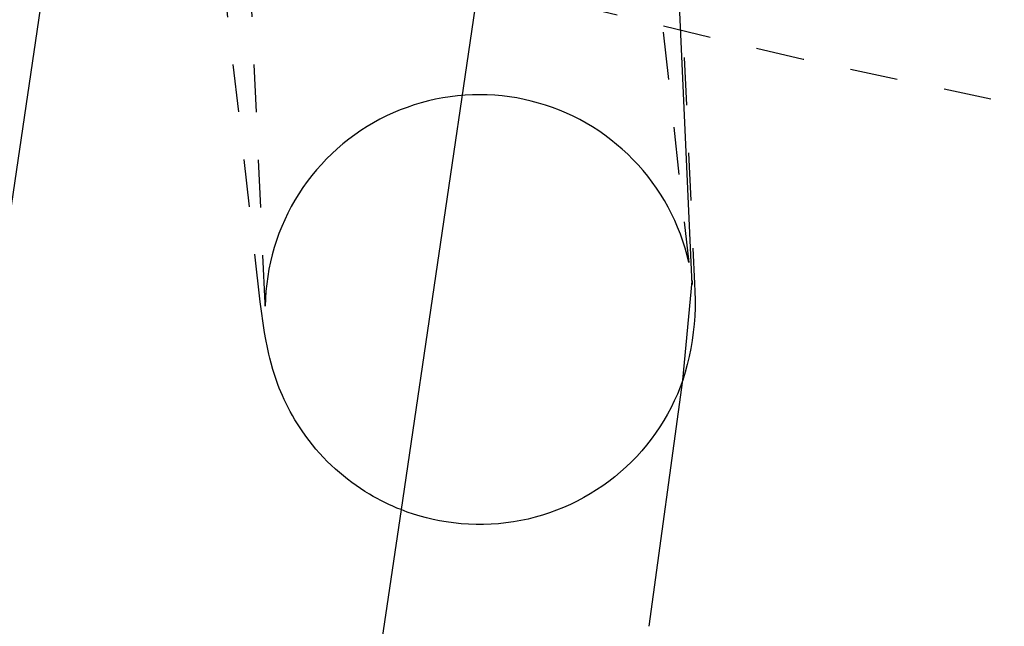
# Model space of a CAD drawing. Header units: millimetres. Extents: x 0 to 1551, y 0 to 1543.
# Tile 45 of 69: x 990 to 1031, y 1147 to 1173. Entities that reach past the tile are written whole.
import ezdxf

# ---------------------------------------------------------------- set-up
doc = ezdxf.new("R2010")
doc.units = ezdxf.units.MM
doc.linetypes.add('Hidden', pattern=[4, 2, -2])
doc.layers.add('Make2D$Hidden$Curves', color=7, linetype='Hidden', true_color=0x8c8c8c)
doc.layers.add('Make2D$Visible$Curves', color=7, linetype='Continuous', true_color=0x000000)

msp = doc.modelspace()

# ---------------------------------------------------------------- linework, layer by layer
at = {"layer": 'Make2D$Hidden$Curves'}
for p, q in [((1000.325, 1160.825), (997.934, 1213.203)), ((1013.012, 1207.95), (1018.067, 1162.52)), ((1000.112, 1160.877), (996.157, 1196.023)), ((1017.692, 1175.104), (1018.306, 1161.646)), ((1022.852, 1171.026), (1007.253, 1174.734)), ((1038.539, 1167.708), (1022.852, 1171.026)), ((1007.772, 1169.416), (1007.466, 1169.358)), ((1008.079, 1169.464), (1007.772, 1169.416)), ((1008.387, 1169.501), (1008.079, 1169.464)), ((1008.697, 1169.527), (1008.387, 1169.501)), ((1009.007, 1169.543), (1008.697, 1169.527)), ((1009.318, 1169.548), (1009.007, 1169.543)), ((1009.629, 1169.542), (1009.318, 1169.548)), ((1009.939, 1169.526), (1009.629, 1169.542)), ((1010.249, 1169.498), (1009.939, 1169.526)), ((1010.557, 1169.46), (1010.249, 1169.498)), ((1010.864, 1169.412), (1010.557, 1169.46)), ((1011.17, 1169.352), (1010.864, 1169.412)), ((1006.271, 1169.02), (1005.98, 1168.91)), ((1006.565, 1169.12), (1006.271, 1169.02)), ((1006.863, 1169.209), (1006.565, 1169.12)), ((1007.163, 1169.289), (1006.863, 1169.209)), ((1007.466, 1169.358), (1007.163, 1169.289)), ((1011.472, 1169.282), (1011.17, 1169.352)), ((1011.773, 1169.202), (1011.472, 1169.282)), ((1012.07, 1169.111), (1011.773, 1169.202)), ((1012.364, 1169.011), (1012.07, 1169.111)), ((1012.654, 1168.9), (1012.364, 1169.011)), ((1005.411, 1168.66), (1005.133, 1168.52)), ((1005.693, 1168.79), (1005.411, 1168.66)), ((1005.98, 1168.91), (1005.693, 1168.79)), ((1012.941, 1168.779), (1012.654, 1168.9)), ((1013.223, 1168.648), (1012.941, 1168.779)), ((1013.5, 1168.507), (1013.223, 1168.648)), ((1004.593, 1168.212), (1004.332, 1168.044)), ((1004.861, 1168.371), (1004.593, 1168.212)), ((1005.133, 1168.52), (1004.861, 1168.371)), ((1013.772, 1168.357), (1013.5, 1168.507)), ((1014.039, 1168.198), (1013.772, 1168.357)), ((1014.3, 1168.03), (1014.039, 1168.198)), ((1004.076, 1167.868), (1003.826, 1167.682)), ((1004.332, 1168.044), (1004.076, 1167.868)), ((1014.555, 1167.852), (1014.3, 1168.03)), ((1014.804, 1167.666), (1014.555, 1167.852)), ((1003.583, 1167.488), (1003.347, 1167.286)), ((1003.826, 1167.682), (1003.583, 1167.488)), ((1015.047, 1167.471), (1014.804, 1167.666)), ((1015.282, 1167.268), (1015.047, 1167.471)), ((1003.118, 1167.076), (1002.897, 1166.858)), ((1003.347, 1167.286), (1003.118, 1167.076)), ((1015.51, 1167.057), (1015.282, 1167.268)), ((1015.731, 1166.839), (1015.51, 1167.057)), ((1002.683, 1166.632), (1002.477, 1166.399)), ((1002.897, 1166.858), (1002.683, 1166.632)), ((1015.944, 1166.612), (1015.731, 1166.839)), ((1016.15, 1166.379), (1015.944, 1166.612)), ((1002.28, 1166.16), (1002.09, 1165.913)), ((1002.477, 1166.399), (1002.28, 1166.16)), ((1016.347, 1166.138), (1016.15, 1166.379)), ((1016.535, 1165.891), (1016.347, 1166.138)), ((1002.09, 1165.913), (1001.91, 1165.66)), ((1016.715, 1165.638), (1016.535, 1165.891)), ((1001.738, 1165.401), (1001.575, 1165.136)), ((1001.91, 1165.66), (1001.738, 1165.401)), ((1016.886, 1165.378), (1016.715, 1165.638)), ((1017.048, 1165.113), (1016.886, 1165.378)), ((1001.422, 1164.866), (1001.278, 1164.59)), ((1001.575, 1165.136), (1001.422, 1164.866)), ((1017.2, 1164.842), (1017.048, 1165.113)), ((1001.278, 1164.59), (1001.144, 1164.31)), ((1017.343, 1164.566), (1017.2, 1164.842)), ((1017.477, 1164.285), (1017.343, 1164.566)), ((1001.144, 1164.31), (1001.019, 1164.025)), ((1017.601, 1164), (1017.477, 1164.285)), ((1000.905, 1163.736), (1000.8, 1163.443)), ((1001.019, 1164.025), (1000.905, 1163.736)), ((1017.714, 1163.711), (1017.601, 1164)), ((1017.818, 1163.418), (1017.714, 1163.711)), ((1000.8, 1163.443), (1000.706, 1163.147)), ((1017.911, 1163.122), (1017.818, 1163.418)), ((1000.622, 1162.848), (1000.548, 1162.546)), ((1000.706, 1163.147), (1000.622, 1162.848)), ((1017.995, 1162.822), (1017.911, 1163.122)), ((1018.067, 1162.52), (1017.995, 1162.822)), ((1000.548, 1162.546), (1000.485, 1162.242)), ((1000.485, 1162.242), (1000.433, 1161.935)), ((1000.391, 1161.627), (1000.359, 1161.318)), ((1000.433, 1161.935), (1000.391, 1161.627)), ((1018.306, 1161.646), (1018.325, 1161.305)), ((1000.359, 1161.318), (1000.339, 1161.008)), ((1018.325, 1161.305), (1018.333, 1160.963)), ((1000.306, 1159.593), (1000.112, 1160.877)), ((1000.329, 1160.697), (1000.325, 1160.825)), ((1000.339, 1161.008), (1000.329, 1160.697)), ((1018.333, 1160.963), (1018.33, 1160.621)), ((1018.33, 1160.621), (1018.316, 1160.28)), ((1018.292, 1159.939), (1018.256, 1159.599)), ((1018.316, 1160.28), (1018.292, 1159.939)), ((1000.358, 1159.296), (1000.306, 1159.593)), ((1018.256, 1159.599), (1018.209, 1159.261)), ((1000.423, 1158.96), (1000.358, 1159.296)), ((1018.209, 1159.261), (1018.152, 1158.924)), ((1000.482, 1158.685), (1000.423, 1158.96)), ((1000.523, 1158.513), (1000.482, 1158.685)), ((1018.152, 1158.924), (1018.084, 1158.589)), ((1000.575, 1158.311), (1000.523, 1158.513)), ((1000.652, 1158.036), (1000.575, 1158.311)), ((1018.084, 1158.589), (1018.005, 1158.257)), ((1000.701, 1157.878), (1000.652, 1158.036)), ((1000.758, 1157.703), (1000.701, 1157.878)), ((1017.915, 1157.927), (1017.815, 1157.6)), ((1018.005, 1158.257), (1017.915, 1157.927)), ((1000.862, 1157.415), (1000.758, 1157.703)), ((1000.92, 1157.263), (1000.862, 1157.415)), ((1000.983, 1157.107), (1000.92, 1157.263)), ((1001.052, 1156.948), (1000.983, 1157.107)), ((1001.125, 1156.785), (1001.052, 1156.948)), ((1001.203, 1156.62), (1001.125, 1156.785)), ((1001.287, 1156.453), (1001.203, 1156.62)), ((1001.377, 1156.282), (1001.287, 1156.453)), ((1001.472, 1156.111), (1001.377, 1156.282)), ((1001.571, 1155.94), (1001.472, 1156.111)), ((1001.675, 1155.771), (1001.571, 1155.94)), ((1001.845, 1155.51), (1001.675, 1155.771)), ((1002.025, 1155.254), (1001.845, 1155.51)), ((1002.163, 1155.069), (1002.025, 1155.254)), ((1002.307, 1154.888), (1002.163, 1155.069)), ((1002.455, 1154.709), (1002.307, 1154.888)), ((1002.609, 1154.534), (1002.455, 1154.709)), ((1002.767, 1154.362), (1002.609, 1154.534)), ((1002.93, 1154.195), (1002.767, 1154.362)), ((1003.097, 1154.031), (1002.93, 1154.195)), ((1003.268, 1153.872), (1003.097, 1154.031)), ((1003.434, 1153.726), (1003.268, 1153.872)), ((1003.604, 1153.584), (1003.434, 1153.726)), ((1003.777, 1153.446), (1003.604, 1153.584)), ((1003.953, 1153.312), (1003.777, 1153.446)), ((1004.133, 1153.183), (1003.953, 1153.312)), ((1004.316, 1153.057), (1004.133, 1153.183)), ((1004.503, 1152.937), (1004.316, 1153.057)), ((1004.692, 1152.821), (1004.503, 1152.937)), ((1004.852, 1152.727), (1004.692, 1152.821)), ((1005.013, 1152.638), (1004.852, 1152.727)), ((1005.176, 1152.551), (1005.013, 1152.638)), ((1005.341, 1152.468), (1005.176, 1152.551)), ((1005.508, 1152.389), (1005.341, 1152.468)), ((1005.676, 1152.313), (1005.508, 1152.389)), ((1005.845, 1152.24), (1005.676, 1152.313)), ((1006.016, 1152.171), (1005.845, 1152.24))]:
    msp.add_line(p, q, dxfattribs=at)
at = {"layer": 'Make2D$Visible$Curves'}
for p, q in [((1011.337, 1188.272), (1006.016, 1152.171)), ((946.416, 871.229), (991.751, 1178.829)), ((1018.215, 1161.599), (1017.66, 1173.747)), ((1017.815, 1157.6), (1018.209, 1161.743)), ((1018.209, 1161.768), (1018.215, 1161.598)), ((1016.406, 1147.286), (1017.815, 1157.6)), ((1017.815, 1157.6), (1017.707, 1157.306)), ((1017.707, 1157.306), (1017.589, 1157.015)), ((1017.461, 1156.729), (1017.323, 1156.448)), ((1017.589, 1157.015), (1017.461, 1156.729)), ((1017.323, 1156.448), (1017.175, 1156.172)), ((1017.018, 1155.9), (1016.851, 1155.635)), ((1017.175, 1156.172), (1017.018, 1155.9)), ((1016.851, 1155.635), (1016.675, 1155.375)), ((1016.49, 1155.122), (1016.297, 1154.876)), ((1016.675, 1155.375), (1016.49, 1155.122)), ((1016.095, 1154.636), (1015.885, 1154.403)), ((1016.297, 1154.876), (1016.095, 1154.636)), ((1015.667, 1154.178), (1015.441, 1153.961)), ((1015.885, 1154.403), (1015.667, 1154.178)), ((1015.208, 1153.751), (1014.968, 1153.55)), ((1015.441, 1153.961), (1015.208, 1153.751)), ((1014.72, 1153.357), (1014.467, 1153.173)), ((1014.968, 1153.55), (1014.72, 1153.357)), ((1014.207, 1152.998), (1013.941, 1152.832)), ((1014.467, 1153.173), (1014.207, 1152.998)), ((1013.392, 1152.528), (1013.111, 1152.391)), ((1013.669, 1152.676), (1013.392, 1152.528)), ((1013.941, 1152.832), (1013.669, 1152.676)), ((1006.016, 1152.171), (964.223, 868.605)), ((1006.279, 1152.072), (1006.016, 1152.171)), ((1012.534, 1152.146), (1012.239, 1152.039)), ((1012.824, 1152.264), (1012.534, 1152.146)), ((1013.111, 1152.391), (1012.824, 1152.264)), ((1006.545, 1151.982), (1006.279, 1152.072)), ((1006.814, 1151.9), (1006.545, 1151.982)), ((1007.085, 1151.827), (1006.814, 1151.9)), ((1007.358, 1151.761), (1007.085, 1151.827)), ((1007.634, 1151.705), (1007.358, 1151.761)), ((1007.91, 1151.657), (1007.634, 1151.705)), ((1011.029, 1151.715), (1010.72, 1151.66)), ((1011.335, 1151.78), (1011.029, 1151.715)), ((1011.64, 1151.856), (1011.335, 1151.78)), ((1011.941, 1151.942), (1011.64, 1151.856)), ((1012.239, 1152.039), (1011.941, 1151.942)), ((1008.221, 1151.614), (1007.91, 1151.657)), ((1008.533, 1151.582), (1008.221, 1151.614)), ((1008.845, 1151.56), (1008.533, 1151.582)), ((1009.159, 1151.55), (1008.845, 1151.56)), ((1009.472, 1151.55), (1009.159, 1151.55)), ((1009.785, 1151.561), (1009.472, 1151.55)), ((1010.098, 1151.583), (1009.785, 1151.561)), ((1010.41, 1151.616), (1010.098, 1151.583)), ((1010.72, 1151.66), (1010.41, 1151.616))]:
    msp.add_line(p, q, dxfattribs=at)

doc.saveas('drawing.dxf')
